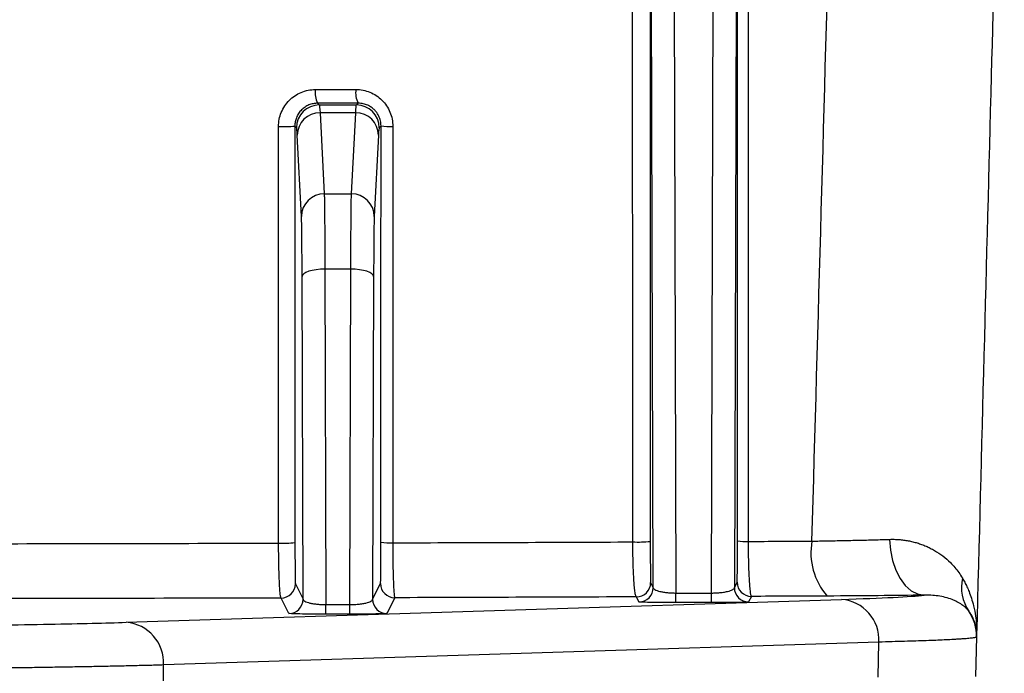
# Model space of a CAD drawing. Header units: millimetres. Extents: x 5 to 597, y 5 to 415.
# Tile 127 of 132: x 498.8 to 505.72, y 315.16 to 319.76. Entities that reach past the tile are written whole.
import ezdxf

# ---------------------------------------------------------------- set-up
doc = ezdxf.new("R2010")
doc.units = ezdxf.units.MM

msp = doc.modelspace()

# ---------------------------------------------------------------- linework, layer by layer
at = {"color": 7, "linetype": 'Continuous', "lineweight": 25}
for p, q in [((503.2542, 315.7665), (503.2392, 320.7828)), ((503.3991, 320.8349), (503.4145, 315.7292)), ((503.6641, 315.7292), (503.6794, 320.8349)), ((503.8394, 320.7828), (503.8244, 315.7665)), ((500.8967, 319.1717), (500.9088, 319.1596)), ((500.9088, 319.1596), (501.1698, 319.1596)), ((501.1698, 319.1596), (501.1823, 319.1721)), ((500.914, 319.1049), (500.9437, 318.5345)), ((501.1646, 319.1049), (500.914, 319.1049)), ((501.1348, 318.5345), (501.1646, 319.1049)), ((500.7371, 319.0113), (500.738, 316.0834)), ((500.7488, 318.9996), (500.7371, 319.0113)), ((501.3426, 319.0124), (501.3298, 318.9996)), ((500.7837, 318.3767), (500.754, 318.9471)), ((501.3246, 318.9471), (501.2948, 318.3767)), ((500.9437, 318.5345), (501.1348, 318.5345)), ((500.7949, 315.6851), (500.7881, 317.9539)), ((501.1305, 318.0059), (500.9481, 318.0059)), ((500.9481, 318.0059), (500.9552, 315.6478)), ((501.1234, 315.6478), (501.1305, 318.0059)), ((501.2905, 317.9539), (501.2837, 315.6851)), ((503.2365, 315.802), (503.2542, 315.7665)), ((503.8244, 315.7665), (503.8438, 315.8055)), ((500.7406, 315.7938), (500.7949, 315.6851)), ((501.2837, 315.6851), (501.3391, 315.796)), ((499.5518, 315.5233), (504.5769, 315.6843)), ((500.6949, 315.5852), (500.6406, 315.6938)), ((501.4391, 315.6961), (501.3837, 315.5852)), ((503.1542, 315.6666), (503.1365, 315.7021)), ((503.4145, 315.6618), (503.4145, 315.7292)), ((503.4145, 315.7292), (503.6641, 315.7292)), ((503.6641, 315.6618), (503.4145, 315.6618)), ((503.6641, 315.6618), (503.6641, 315.7292)), ((503.9438, 315.7055), (503.9244, 315.6666)), ((500.9552, 315.5804), (500.9552, 315.6478)), ((500.9552, 315.6478), (501.1234, 315.6478)), ((501.1234, 315.5804), (501.1234, 315.6478)), ((501.1234, 315.5804), (500.9552, 315.5804)), ((505.5257, 315.4209), (505.5184, 315.1415)), ((505.526, 315.4332), (505.5257, 315.4209)), ((504.8404, 315.3843), (499.8153, 315.2233)), ((504.8339, 315.138), (504.8404, 315.3843)), ((499.8153, 315.0504), (499.8153, 315.2233))]:
    msp.add_line(p, q, dxfattribs=at)
at = {"color": 7, "linetype": 'Continuous', "lineweight": 25, "flags": 128}
for points in [[(503.1111, 316.0883), (503.1105, 317.8306), (503.1101, 318.9579), (503.1098, 320.0853), (503.1094, 321.2126)], [(503.2322, 321.2161), (503.2331, 318.3465), (503.2338, 316.0918)], [(503.8465, 316.0953), (503.8474, 318.964), (503.8481, 321.2179)], [(503.9226, 321.2144), (503.9221, 319.4727), (503.9218, 318.3458), (503.9215, 317.2188), (503.9212, 316.0919)], [(500.6233, 316.0799), (500.6227, 317.7195), (500.6223, 319.0078)], [(501.3417, 316.0857), (501.3422, 317.7246), (501.3426, 319.0124)], [(501.4253, 319.0089), (501.4248, 317.37), (501.4244, 316.0822)], [(500.9481, 318.0059), (500.917, 318.0049), (500.8872, 318.0019), (500.8596, 317.997), (500.8354, 317.9905), (500.8155, 317.9827), (500.8007, 317.9737), (500.7914, 317.964), (500.7881, 317.9539)], [(501.2905, 317.9539), (501.2872, 317.964), (501.2779, 317.9737), (501.2631, 317.9827), (501.2432, 317.9905), (501.219, 317.997), (501.1914, 318.0019), (501.1615, 318.0049), (501.1305, 318.0059)], [(504.9149, 316.1064), (504.9208, 316.0301), (504.9356, 315.9569), (504.9585, 315.8895), (504.9888, 315.8304), (505.0253, 315.7817), (505.0667, 315.7452), (505.1115, 315.7224), (505.158, 315.7139)]]:
    msp.add_lwpolyline(points, dxfattribs=at)
at = {"color": 7, "linetype": 'Continuous', "lineweight": 25}
for centre, radius, start, end in [((501.0486, 319.2458), 0.1691, 172.38921, 205.99657), ((501.3254, 319.2463), 0.1612, 172.04372, 207.40324), ((500.9088, 318.9996), 0.16, 90.00511, 179.99489), ((501.1698, 318.9996), 0.16, 0.00511, 89.99489), ((500.9132, 318.9457), 0.1592, 89.70481, 179.50619), ((501.1654, 318.9457), 0.1592, 0.49381, 90.29519), ((500.6533, 319.8766), 0.8694, 267.9552, 275.52808), ((501.4075, 319.5672), 0.5586, 263.33634, 271.82651), ((500.9429, 318.3753), 0.1592, 89.70481, 179.50619), ((501.1357, 318.3753), 0.1592, 0.49381, 90.29519), ((500.6543, 316.9484), 0.869, 267.95572, 275.52894), ((501.4066, 316.6411), 0.5592, 263.33969, 271.82666), ((503.146, 317.0195), 0.9319, 267.85175, 275.40599), ((503.9061, 316.5689), 0.4773, 262.83264, 271.81486), ((504.8224, 316.0118), 0.4601, 169.70483, 221.31247), ((503.1365, 315.8021), 0.1, 270.00695, 359.98651), ((503.9438, 315.8055), 0.1, 180.01349, 269.99305), ((505.7261, 315.7712), 0.3063, 168.13702, 213.74149), ((500.6406, 315.7938), 0.1, 270.00695, 359.98651), ((501.4391, 315.7961), 0.1, 180.01349, 269.99305), ((503.1542, 315.7666), 0.1, 270.00695, 359.98651), ((503.9244, 315.7666), 0.1, 180.01349, 269.99305), ((500.6949, 315.6852), 0.1, 270.00695, 359.98651), ((501.3837, 315.6852), 0.1, 180.01349, 269.99305), ((504.5544, 315.3988), 0.2863, 357.09076, 85.49288), ((505.2259, 315.4287), 0.2999, 358.50042, 35.0591), ((499.5293, 315.2378), 0.2863, 357.09076, 85.49288)]:
    msp.add_arc(centre, radius, start, end, dxfattribs=at)
at = {"color": 8, "linetype": 'Continuous', "lineweight": 25}
msp.add_open_spline([(504.3697, 316.094), (504.4132, 317.6393), (504.4767, 319.8977), (504.5402, 322.156), (504.5603, 322.8691)], degree=3, knots=[0, 0, 0, 0, 0.684273, 1, 1, 1, 1], dxfattribs=at)
at = {"color": 7, "linetype": 'Continuous', "lineweight": 25}
for points, knots in [([(505.7207, 322.8691), (505.6901, 321.7007), (505.6252, 319.222), (505.5603, 316.7434), (505.526, 315.4332)], [0, 0, 0, 0, 0.471396, 1, 1, 1, 1]), ([(500.6223, 319.0078), (500.6223, 319.0423), (500.6291, 319.0761), (500.6487, 319.1234), (500.6566, 319.1384), (500.6755, 319.1667), (500.6864, 319.18), (500.7222, 319.216), (500.751, 319.2353), (500.8131, 319.2612), (500.8469, 319.2681), (500.881, 319.2682)], [0, 0, 0, 0, 0.25, 0.25, 0.375, 0.375, 0.5, 0.5, 0.75, 0.75, 1, 1, 1, 1]), ([(501.1658, 319.2686), (501.1998, 319.2686), (501.2332, 319.2621), (501.2802, 319.2427), (501.2951, 319.2349), (501.3233, 319.2162), (501.3367, 319.2053), (501.3727, 319.1694), (501.3922, 319.1404), (501.4183, 319.0777), (501.4253, 319.0434), (501.4253, 319.0089)], [0, 0, 0, 0, 0.25, 0.25, 0.375, 0.375, 0.5, 0.5, 0.75, 0.75, 1, 1, 1, 1]), ([(500.8967, 319.1717), (500.8915, 319.1715), (500.8811, 319.1712), (500.8657, 319.1688), (500.8505, 319.165), (500.831, 319.158), (500.8081, 319.1458), (500.7831, 319.1254), (500.7624, 319.1), (500.7475, 319.071), (500.7387, 319.0412), (500.7376, 319.021), (500.7371, 319.0113)], [0, 0, 0, 0, 0.062719, 0.125477, 0.188276, 0.251116, 0.375743, 0.500427, 0.635681, 0.763932, 0.885317, 1, 1, 1, 1]), ([(501.3426, 319.0124), (501.3424, 319.0183), (501.3421, 319.0302), (501.339, 319.0479), (501.334, 319.0652), (501.3271, 319.082), (501.3181, 319.0981), (501.3073, 319.1131), (501.2931, 319.1288), (501.2739, 319.1447), (501.2481, 319.1592), (501.217, 319.17), (501.1943, 319.1714), (501.1823, 319.1721)], [0, 0, 0, 0, 0.0696033, 0.1397014, 0.2103777, 0.2817138, 0.3537887, 0.4266792, 0.5004595, 0.6051478, 0.7232325, 0.8548247, 1, 1, 1, 1]), ([(500.9437, 318.5345), (500.9438, 318.5321), (500.944, 318.5274), (500.9443, 318.5179), (500.9445, 318.5069), (500.9448, 318.4943), (500.945, 318.4801), (500.9452, 318.4646), (500.9455, 318.4478), (500.9457, 318.4298), (500.9459, 318.4107), (500.9461, 318.3906), (500.9463, 318.3697), (500.9465, 318.3479), (500.9466, 318.3255), (500.9468, 318.3024), (500.9469, 318.2788), (500.9471, 318.2548), (500.9472, 318.2304), (500.9474, 318.2058), (500.9475, 318.1809), (500.9476, 318.1558), (500.9477, 318.1307), (500.9478, 318.1056), (500.9479, 318.0806), (500.948, 318.0556), (500.948, 318.0308), (500.9481, 318.0142), (500.9481, 318.0059)], [0, 0, 0, 0, 0.04643, 0.092223, 0.137378, 0.181896, 0.225776, 0.269019, 0.311624, 0.353592, 0.394922, 0.435615, 0.47567, 0.515088, 0.553868, 0.592011, 0.629517, 0.666385, 0.702615, 0.738208, 0.773163, 0.807481, 0.841161, 0.874204, 0.906609, 0.938377, 0.969507, 1, 1, 1, 1]), ([(501.1305, 318.0059), (501.1305, 318.0186), (501.1306, 318.0442), (501.1307, 318.0823), (501.1308, 318.1207), (501.131, 318.1591), (501.1312, 318.1973), (501.1314, 318.2351), (501.1316, 318.2722), (501.1318, 318.3083), (501.1321, 318.3431), (501.1324, 318.3763), (501.1327, 318.4076), (501.133, 318.4367), (501.1333, 318.4631), (501.1337, 318.4866), (501.134, 318.5066), (501.1344, 318.5233), (501.1347, 318.5307), (501.1348, 318.5345)], [0, 0, 0, 0, 0.046896, 0.095283, 0.145161, 0.19653, 0.24939, 0.303741, 0.359583, 0.416916, 0.47574, 0.536055, 0.59786, 0.661157, 0.725944, 0.792222, 0.859991, 0.92925, 1, 1, 1, 1]), ([(500.7881, 317.9539), (500.788, 318.0054), (500.7877, 318.0566), (500.7872, 318.1519), (500.7868, 318.1961), (500.786, 318.2719), (500.7856, 318.3035), (500.7847, 318.3514), (500.7842, 318.3677), (500.7837, 318.3767)], [0, 0, 0, 0, 0.25, 0.25, 0.5, 0.5, 0.75, 0.75, 1, 1, 1, 1]), ([(501.2948, 318.3767), (501.2944, 318.3677), (501.2939, 318.3514), (501.293, 318.3035), (501.2925, 318.2719), (501.2918, 318.1961), (501.2914, 318.1519), (501.2909, 318.0566), (501.2906, 318.0054), (501.2905, 317.9539)], [0, 0, 0, 0, 0.25, 0.25, 0.5, 0.5, 0.75, 0.75, 1, 1, 1, 1]), ([(500.6406, 315.6938), (500.6403, 315.6941), (500.6393, 315.6949), (500.6372, 315.7018), (500.6341, 315.7225), (500.6311, 315.7599), (500.6288, 315.8036), (500.627, 315.8474), (500.6256, 315.8914), (500.6246, 315.9379), (500.6238, 315.9854), (500.6234, 316.0329), (500.6233, 316.0645), (500.6233, 316.0799)], [0, 0, 0, 0, 0.035657, 0.117567, 0.250455, 0.386871, 0.500039, 0.588613, 0.675935, 0.761294, 0.844071, 0.923764, 1, 1, 1, 1]), ([(500.738, 316.0834), (500.738, 316.0449), (500.7381, 316.0075), (500.7383, 315.9551), (500.7384, 315.9386), (500.7386, 315.9074), (500.7387, 315.8927), (500.739, 315.8529), (500.7393, 315.8316), (500.7399, 315.8025), (500.7403, 315.7945), (500.7406, 315.7938)], [0, 0, 0, 0, 0.25, 0.25, 0.375, 0.375, 0.5, 0.5, 0.75, 0.75, 1, 1, 1, 1]), ([(501.3391, 315.796), (501.3394, 315.7967), (501.3398, 315.8045), (501.3402, 315.8263), (501.3404, 315.8352), (501.3407, 315.8559), (501.3408, 315.868), (501.341, 315.8945), (501.3412, 315.9089), (501.3413, 315.9401), (501.3414, 315.9569), (501.3416, 316.0091), (501.3417, 316.0471), (501.3417, 316.0857)], [0, 0, 0, 0, 0.25, 0.25, 0.375, 0.375, 0.5, 0.5, 0.625, 0.625, 0.75, 0.75, 1, 1, 1, 1]), ([(501.4244, 316.0822), (501.4244, 316.0739), (501.4245, 316.0573), (501.4246, 316.0323), (501.4248, 316.0074), (501.4251, 315.9826), (501.4254, 315.9581), (501.426, 315.9194), (501.4271, 315.8673), (501.4289, 315.8107), (501.4311, 315.7618), (501.4332, 315.7314), (501.4351, 315.7134), (501.4364, 315.7039), (501.4377, 315.6977), (501.4386, 315.6966), (501.4391, 315.6961)], [0, 0, 0, 0, 0.040735, 0.081992, 0.123694, 0.165759, 0.2081, 0.250627, 0.371111, 0.500225, 0.613363, 0.7499, 0.813177, 0.875087, 0.937737, 1, 1, 1, 1]), ([(503.1365, 315.7021), (503.136, 315.7023), (503.1349, 315.703), (503.1328, 315.7068), (503.1301, 315.7157), (503.1266, 315.7347), (503.1227, 315.7674), (503.1189, 315.816), (503.1157, 315.8733), (503.1135, 315.9329), (503.1122, 315.9882), (503.1114, 316.038), (503.1112, 316.0717), (503.1111, 316.0883)], [0, 0, 0, 0, 0.0378876, 0.0915818, 0.1621491, 0.2506407, 0.3833386, 0.5002272, 0.6294346, 0.7499272, 0.8346263, 0.9182039, 1, 1, 1, 1]), ([(503.2338, 316.0918), (503.2339, 316.053), (503.2339, 316.0153), (503.2341, 315.9627), (503.2342, 315.9462), (503.2344, 315.915), (503.2345, 315.9002), (503.2349, 315.8606), (503.2352, 315.8394), (503.2358, 315.8106), (503.2361, 315.8027), (503.2365, 315.802)], [0, 0, 0, 0, 0.25, 0.25, 0.375, 0.375, 0.5, 0.5, 0.75, 0.75, 1, 1, 1, 1]), ([(503.8438, 315.8055), (503.8442, 315.8062), (503.8445, 315.8138), (503.8451, 315.8426), (503.8454, 315.8635), (503.8458, 315.9031), (503.8459, 315.9175), (503.8461, 315.9486), (503.8462, 315.9656), (503.8464, 316.0181), (503.8465, 316.0563), (503.8465, 316.0953)], [0, 0, 0, 0, 0.25, 0.25, 0.5, 0.5, 0.625, 0.625, 0.75, 0.75, 1, 1, 1, 1]), ([(503.9212, 316.0919), (503.9212, 316.0835), (503.9213, 316.0668), (503.9215, 316.0417), (503.9218, 316.0167), (503.9222, 315.9917), (503.9227, 315.9671), (503.9236, 315.9283), (503.9253, 315.8761), (503.9282, 315.8196), (503.9315, 315.7709), (503.9348, 315.7406), (503.9376, 315.7227), (503.9396, 315.7133), (503.9417, 315.7072), (503.9431, 315.7061), (503.9438, 315.7055)], [0, 0, 0, 0, 0.040694, 0.081921, 0.123606, 0.165671, 0.208032, 0.2506, 0.370947, 0.500227, 0.613175, 0.749906, 0.813019, 0.87481, 0.937793, 1, 1, 1, 1]), ([(504.3697, 316.094), (504.3876, 316.0943), (504.4239, 316.0949), (504.4781, 316.0958), (504.5328, 316.0969), (504.5877, 316.098), (504.6429, 316.0992), (504.698, 316.1005), (504.7531, 316.1018), (504.8077, 316.1033), (504.862, 316.1048), (504.8971, 316.1059), (504.9149, 316.1064)], [0, 0, 0, 0, 0.091341, 0.184666, 0.279963, 0.377216, 0.476402, 0.577489, 0.680442, 0.785213, 0.891753, 1, 1, 1, 1]), ([(504.9149, 316.1064), (504.9259, 316.1066), (504.9481, 316.107), (504.9809, 316.1052), (505.0135, 316.1019), (505.0459, 316.0967), (505.0779, 316.0898), (505.1095, 316.0811), (505.1406, 316.0707), (505.1711, 316.0585), (505.2009, 316.0446), (505.2414, 316.0227), (505.2904, 315.99), (505.3374, 315.9489), (505.374, 315.9091), (505.4021, 315.8731), (505.4182, 315.8471), (505.4263, 315.8341)], [0, 0, 0, 0, 0.045856, 0.092534, 0.140102, 0.18862, 0.238142, 0.288718, 0.340393, 0.393203, 0.447182, 0.502358, 0.624235, 0.750788, 0.833871, 0.916925, 1, 1, 1, 1]), ([(505.4263, 315.8341), (505.4319, 315.8243), (505.4433, 315.8042), (505.4587, 315.7725), (505.4746, 315.7355), (505.4905, 315.6911), (505.5035, 315.645), (505.5147, 315.5929), (505.5225, 315.5392), (505.5265, 315.4831), (505.5261, 315.4483), (505.526, 315.4332)], [0, 0, 0, 0, 0.079364, 0.162833, 0.250348, 0.365692, 0.499393, 0.593871, 0.748963, 0.89054, 1, 1, 1, 1]), ([(503.2542, 315.7665), (503.2545, 315.7651), (503.255, 315.7624), (503.258, 315.7587), (503.2616, 315.7555), (503.2684, 315.7512), (503.2803, 315.746), (503.3012, 315.74), (503.3262, 315.7352), (503.3547, 315.7318), (503.3844, 315.7296), (503.4045, 315.7293), (503.4145, 315.7292)], [0, 0, 0, 0, 0.0802803, 0.1497653, 0.2084543, 0.2563489, 0.3987535, 0.5239296, 0.6548736, 0.776526, 0.8896201, 1, 1, 1, 1]), ([(503.6641, 315.7292), (503.6698, 315.7293), (503.6812, 315.7294), (503.6984, 315.7301), (503.7154, 315.7313), (503.732, 315.7329), (503.748, 315.7349), (503.7632, 315.7373), (503.7803, 315.7408), (503.7983, 315.746), (503.8124, 315.7521), (503.8221, 315.7592), (503.8235, 315.7638), (503.8244, 315.7665)], [0, 0, 0, 0, 0.062912, 0.127154, 0.192977, 0.260613, 0.330277, 0.402166, 0.476458, 0.601536, 0.743958, 0.8504, 1, 1, 1, 1]), ([(500.7949, 315.6851), (500.7952, 315.6837), (500.7957, 315.681), (500.7987, 315.6773), (500.8023, 315.6741), (500.809, 315.6698), (500.821, 315.6646), (500.8419, 315.6586), (500.8669, 315.6538), (500.8954, 315.6504), (500.925, 315.6482), (500.9452, 315.6479), (500.9552, 315.6478)], [0, 0, 0, 0, 0.08028, 0.149765, 0.208454, 0.256349, 0.398754, 0.52393, 0.654874, 0.776526, 0.88962, 1, 1, 1, 1]), ([(501.1234, 315.6478), (501.1291, 315.6478), (501.1405, 315.648), (501.1577, 315.6487), (501.1747, 315.6499), (501.1913, 315.6515), (501.2074, 315.6535), (501.2225, 315.6559), (501.2396, 315.6594), (501.2576, 315.6646), (501.2717, 315.6707), (501.2814, 315.6778), (501.2828, 315.6824), (501.2837, 315.6851)], [0, 0, 0, 0, 0.062912, 0.127154, 0.192977, 0.260613, 0.330277, 0.402166, 0.476458, 0.601536, 0.743958, 0.8504, 1, 1, 1, 1]), ([(503.4145, 315.6618), (503.384, 315.6618), (503.3511, 315.6619), (503.2873, 315.6623), (503.2567, 315.6627), (503.206, 315.6636), (503.186, 315.6642), (503.1604, 315.6654), (503.1545, 315.666), (503.1542, 315.6666)], [0, 0, 0, 0, 0.25, 0.25, 0.5, 0.5, 0.75, 0.75, 1, 1, 1, 1]), ([(503.9244, 315.6666), (503.9241, 315.666), (503.9182, 315.6654), (503.8926, 315.6642), (503.8726, 315.6636), (503.8219, 315.6627), (503.7913, 315.6623), (503.7275, 315.6619), (503.6946, 315.6618), (503.6641, 315.6618)], [0, 0, 0, 0, 0.25, 0.25, 0.5, 0.5, 0.75, 0.75, 1, 1, 1, 1]), ([(505.158, 315.7139), (505.0554, 315.7126), (504.9472, 315.7114), (504.7202, 315.7094), (504.6013, 315.7086), (504.4768, 315.708)], [0, 0, 0, 0, 0.5, 0.5, 1, 1, 1, 1]), ([(504.5769, 315.6843), (504.7202, 315.6889), (504.8421, 315.6937), (505.0372, 315.7037), (505.1103, 315.7088), (505.158, 315.7139)], [0, 0, 0, 0, 0.5, 0.5, 1, 1, 1, 1]), ([(505.4714, 315.601), (505.4688, 315.6042), (505.4618, 315.6131), (505.4465, 315.6289), (505.4221, 315.6487), (505.3908, 315.6675), (505.352, 315.6849), (505.3084, 315.6989), (505.2578, 315.7089), (505.2084, 315.7142), (505.1741, 315.714), (505.158, 315.7139)], [0, 0, 0, 0, 0.048086, 0.131503, 0.249973, 0.389221, 0.499668, 0.646278, 0.778413, 0.896246, 1, 1, 1, 1]), ([(505.526, 315.4332), (505.526, 315.4405), (505.526, 315.4545), (505.5241, 315.4742), (505.5212, 315.4914), (505.5177, 315.5062), (505.5121, 315.5256), (505.503, 315.5492), (505.4888, 315.5765), (505.477, 315.5931), (505.4714, 315.601)], [0, 0, 0, 0, 0.127288, 0.24095, 0.340984, 0.427393, 0.500174, 0.6823, 0.848906, 1, 1, 1, 1]), ([(500.9552, 315.5804), (500.9247, 315.5804), (500.8918, 315.5805), (500.828, 315.5809), (500.7974, 315.5813), (500.7467, 315.5822), (500.7267, 315.5828), (500.7011, 315.584), (500.6952, 315.5846), (500.6949, 315.5852)], [0, 0, 0, 0, 0.25, 0.25, 0.5, 0.5, 0.75, 0.75, 1, 1, 1, 1]), ([(501.3837, 315.5852), (501.3834, 315.5846), (501.3775, 315.584), (501.3519, 315.5828), (501.3319, 315.5822), (501.2812, 315.5813), (501.2506, 315.5809), (501.1868, 315.5805), (501.1539, 315.5804), (501.1234, 315.5804)], [0, 0, 0, 0, 0.25, 0.25, 0.5, 0.5, 0.75, 0.75, 1, 1, 1, 1]), ([(492.5268, 315.5233), (492.6668, 315.5188), (492.8446, 315.5143), (493.2866, 315.5057), (493.5511, 315.5016), (494.0084, 315.4964), (494.1708, 315.4949), (494.5124, 315.4921), (494.6916, 315.4908), (495.0623, 315.4889), (495.2538, 315.4881), (495.6433, 315.4871), (495.8413, 315.4869), (496.2373, 315.4869), (496.4353, 315.4871), (496.8248, 315.4881), (497.0162, 315.4889), (497.387, 315.4908), (497.5662, 315.4921), (497.9078, 315.4949), (498.0702, 315.4964), (498.5275, 315.5016), (498.792, 315.5057), (499.234, 315.5143), (499.4118, 315.5188), (499.5518, 315.5233)], [0, 0, 0, 0, 0.125, 0.125, 0.25, 0.25, 0.3125, 0.3125, 0.375, 0.375, 0.4375, 0.4375, 0.5, 0.5, 0.5625, 0.5625, 0.625, 0.625, 0.6875, 0.6875, 0.75, 0.75, 0.875, 0.875, 1, 1, 1, 1]), ([(505.5257, 315.4209), (505.5255, 315.4204), (505.525, 315.4193), (505.5215, 315.4178), (505.5157, 315.4161), (505.5072, 315.4145), (505.4957, 315.4128), (505.4811, 315.411), (505.463, 315.4092), (505.4413, 315.4074), (505.4157, 315.4056), (505.3859, 315.4037), (505.3478, 315.4015), (505.2996, 315.3991), (505.2399, 315.3966), (505.1733, 315.3941), (505.1002, 315.3916), (505.0203, 315.3892), (504.9343, 315.3868), (504.8717, 315.3851), (504.8404, 315.3843)], [0, 0, 0, 0, 0.038863, 0.079045, 0.120544, 0.16336, 0.207494, 0.252947, 0.299716, 0.347804, 0.397209, 0.447932, 0.499972, 0.571403, 0.642835, 0.714267, 0.785699, 0.857132, 0.928566, 1, 1, 1, 1]), ([(499.8153, 315.2233), (499.7997, 315.2229), (499.7686, 315.2219), (499.7198, 315.2206), (499.6696, 315.2193), (499.618, 315.218), (499.565, 315.2168), (499.5107, 315.2155), (499.4551, 315.2143), (499.3983, 315.2131), (499.3404, 315.212), (499.2815, 315.2109), (499.2215, 315.2098), (499.1605, 315.2087), (499.0987, 315.2077), (499.0359, 315.2067), (498.9724, 315.2057), (498.9082, 315.2047), (498.8432, 315.2038), (498.7776, 315.2029), (498.7114, 315.202), (498.6447, 315.2012), (498.5774, 315.2004), (498.5098, 315.1996), (498.4417, 315.1988), (498.3733, 315.1981), (498.3045, 315.1974), (498.2067, 315.1964), (498.0782, 315.1952), (497.9174, 315.1939), (497.7538, 315.1927), (497.5879, 315.1916), (497.4199, 315.1906), (497.2501, 315.1897), (497.079, 315.189), (496.9068, 315.1883), (496.7337, 315.1878), (496.5602, 315.1874), (496.3864, 315.1871), (496.2128, 315.1869), (496.097, 315.1869), (496.0393, 315.1869)], [0, 0, 0, 0, 0.0209549, 0.041772, 0.0624512, 0.0829925, 0.103396, 0.1236617, 0.1437895, 0.1637795, 0.1836316, 0.2033458, 0.2229222, 0.2423608, 0.2616615, 0.2808244, 0.2998494, 0.3187366, 0.3374859, 0.3560974, 0.3745711, 0.3929069, 0.4111049, 0.4291651, 0.4470874, 0.4648719, 0.4825185, 0.5000273, 0.5393622, 0.5785511, 0.617594, 0.6564911, 0.6952422, 0.7338474, 0.7723067, 0.8106202, 0.8487878, 0.8868095, 0.9246855, 0.9624156, 1, 1, 1, 1])]:
    msp.add_open_spline(points, degree=3, knots=knots, dxfattribs=at)
for points in [[(500.881, 319.2682), (500.976, 319.2683), (501.0709, 319.2685), (501.1658, 319.2686)], [(501.1823, 319.1721), (501.0872, 319.1719), (500.992, 319.1718), (500.8967, 319.1717)], [(500.9088, 319.1596), (500.9105, 319.1578), (500.9123, 319.1395), (500.914, 319.1049)], [(501.1646, 319.1049), (501.1663, 319.1395), (501.1681, 319.1578), (501.1698, 319.1596)], [(500.754, 318.9471), (500.7523, 318.9802), (500.7505, 318.9978), (500.7488, 318.9996)], [(501.3298, 318.9996), (501.3281, 318.9978), (501.3263, 318.9802), (501.3246, 318.9471)], [(498.6003, 316.0758), (499.277, 316.0767), (499.9517, 316.0781), (500.6233, 316.0799)], [(501.4244, 316.0822), (501.9897, 316.084), (502.5522, 316.086), (503.1111, 316.0883)], [(503.9212, 316.0919), (504.071, 316.0925), (504.2205, 316.0933), (504.3697, 316.094)], [(500.6406, 315.6938), (499.9653, 315.6921), (499.2863, 315.6907), (498.6059, 315.6897)], [(503.1365, 315.7021), (502.5741, 315.6998), (502.0078, 315.6978), (501.4391, 315.6961)], [(504.4768, 315.708), (504.2996, 315.7072), (504.1219, 315.7063), (503.9438, 315.7055)]]:
    msp.add_open_spline(points, degree=3, dxfattribs=at)

doc.saveas('drawing.dxf')
